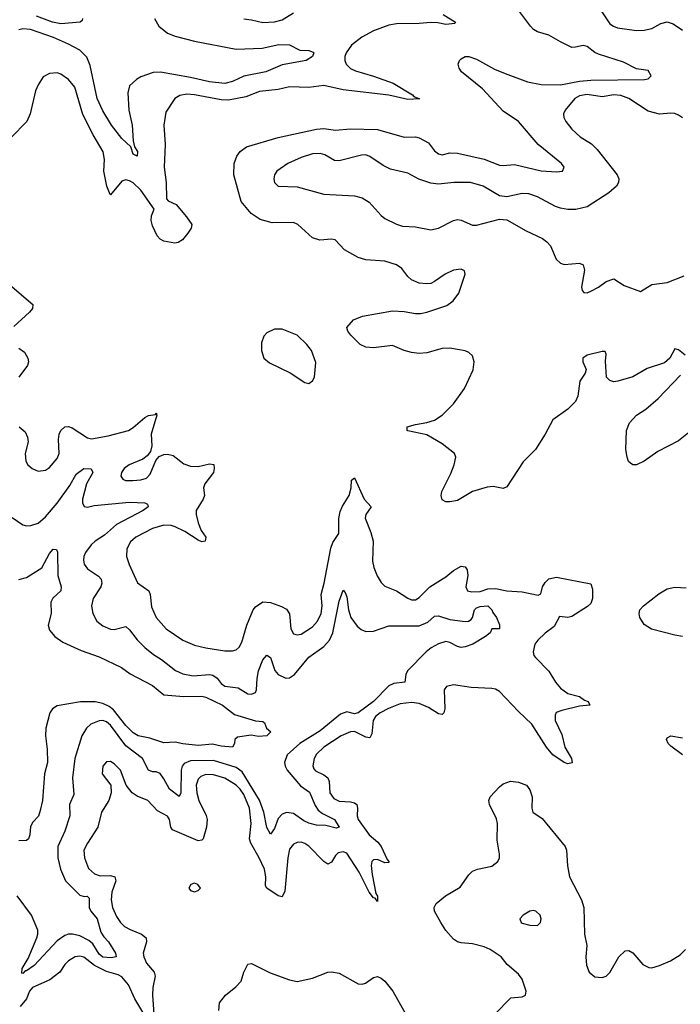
# Model space of a CAD drawing. Header units: inches. Extents: x 1843162 to 1959474, y 907081 to 1016326.
# Tile 135 of 256: x 1881634 to 1885099, y 961222 to 966384. Entities that reach past the tile are written whole.
import ezdxf

# ---------------------------------------------------------------- set-up
doc = ezdxf.new("R2010")
doc.units = ezdxf.units.IN
doc.header["$MEASUREMENT"] = 0
doc.layers.add('B8986', color=7, linetype='Continuous')

msp = doc.modelspace()

# ---------------------------------------------------------------- linework, layer by layer
at = {"layer": 'B8986', "color": 5}
for points, elevation in [([(1885125.5, 964625.5), (1885090, 964653), (1885070, 964657.3), (1885043.5, 964610), (1885015.7, 964584.3), (1884925.5, 964554.5), (1884850, 964512), (1884772.3, 964487.7), (1884750, 964485.9), (1884730, 964491.4), (1884712.4, 964510), (1884706.5, 964593.5), (1884710.5, 964630.5), (1884704.7, 964644.7), (1884690, 964644.9), (1884610, 964624.4), (1884588.8, 964610), (1884588.3, 964590), (1884604.7, 964550), (1884600.3, 964530), (1884571.6, 964488.4), (1884561.8, 964410), (1884550, 964382.6), (1884510, 964341.5), (1884430, 964285.2), (1884390, 964210.4), (1884339.7, 964130), (1884274.6, 964065.4), (1884190, 963934.9), (1884170, 963925.3), (1884116.7, 963936.7), (1884086.5, 963933.5), (1884010, 963910.3), (1883930, 963863.7), (1883890, 963855.5), (1883870, 963856.3), (1883850, 963866.8), (1883844.9, 963890), (1883848.9, 963910), (1883896.1, 964003.9), (1883913.4, 964050), (1883921.6, 964090), (1883914, 964110), (1883850, 964159.6), (1883770, 964206.4), (1883670, 964227.7), (1883666, 964230), (1883666.8, 964250), (1883710, 964262), (1883770, 964271.1), (1883810, 964284.4), (1883850, 964309.8), (1883908.9, 964370), (1883966.7, 964450), (1884012.7, 964547.3), (1884018, 964590), (1884010, 964620.7), (1883990, 964639.5), (1883970, 964647), (1883890, 964660.8), (1883850, 964659), (1883770, 964637.4), (1883730, 964633.7), (1883690, 964638.4), (1883651.3, 964650), (1883590, 964675.8), (1883490, 964663.1), (1883450, 964666), (1883420.7, 964680.7), (1883370.7, 964730), (1883356, 964750), (1883350.8, 964770), (1883384.9, 964810), (1883431.3, 964830), (1883590, 964856.5), (1883650, 964854), (1883710, 964843.1), (1883737, 964843), (1883770, 964849.8), (1883874.5, 964885.5), (1883908.2, 964910), (1883937.6, 964950), (1883970.7, 965050), (1883966.8, 965066.8), (1883950, 965075.5), (1883910, 965070.4), (1883865.2, 965050), (1883810, 965010.4), (1883790, 965001.3), (1883770, 964998), (1883730, 965002.3), (1883690, 965019.5), (1883670, 965037.6), (1883638.4, 965078.4), (1883610, 965099.2), (1883550, 965117.3), (1883450, 965125.1), (1883410, 965137.7), (1883337.8, 965177.8), (1883289, 965229), (1883270, 965232.7), (1883207.7, 965227.7), (1883170, 965239.5), (1883093.4, 965310), (1883070, 965321.2), (1882958.5, 965318.5), (1882895.3, 965335.3), (1882847.3, 965367.3), (1882796.5, 965430), (1882756.8, 965570), (1882758.4, 965630), (1882772.2, 965667.8), (1882790, 965692.3), (1882823.5, 965716.5), (1882990, 965766.7), (1883190.6, 965809.4), (1883230, 965813.6), (1883290, 965804.7), (1883368.4, 965811.6), (1883510, 965808.7), (1883650, 965768.3), (1883710, 965769), (1883730, 965764.4), (1883777.7, 965737.7), (1883810, 965696.9), (1883830, 965679.8), (1883850, 965675.8), (1883890, 965685), (1883930, 965683.4), (1884070, 965651.6), (1884150, 965621), (1884170, 965618.5), (1884230, 965624.3), (1884370, 965591), (1884450, 965585.4), (1884482, 965590), (1884490.2, 965610), (1884476.1, 965630), (1884353, 965730), (1884250.6, 965850.6), (1884170, 965904.2), (1884061, 966021), (1883951.8, 966110), (1883939.5, 966130), (1883934, 966150), (1883940.4, 966170), (1883950, 966178.7), (1883970, 966189.7), (1883990, 966190.7), (1884030, 966176.1), (1884125, 966125), (1884180.8, 966100.8), (1884297.4, 966057.4), (1884370, 966043.5), (1884470, 966042.1), (1884570, 966061.2), (1884630, 966066.9), (1884910.7, 966069.3), (1884930, 966072.8), (1884946, 966090), (1884930, 966118), (1884870, 966125.2), (1884801.6, 966161.6), (1884670, 966202.7), (1884650, 966211.8), (1884610, 966243.2), (1884590, 966248.5), (1884550, 966238.8), (1884530, 966238.6), (1884470, 966266.9), (1884410, 966302), (1884350, 966319.1), (1884330, 966331.5), (1884312.6, 966350), (1884233.9, 966453.9)], 620), ([(1883855.6, 966410), (1883920.4, 966370), (1883915.8, 966364.2), (1883870, 966358), (1883827.3, 966367.3), (1883790, 966369.4), (1883730, 966363.5), (1883610, 966361.6), (1883570, 966354.8), (1883490, 966324.7), (1883427.9, 966292.1), (1883375.1, 966250), (1883345.9, 966210), (1883339.9, 966190), (1883339.8, 966170), (1883347.2, 966150), (1883370, 966128.1), (1883395.6, 966115.6), (1883490, 966087.9), (1883592.9, 966050), (1883694.4, 965990), (1883701.3, 965981.3), (1883731.4, 965968.6), (1883670, 965966), (1883570, 965988.5), (1883330, 966016.3), (1883230, 966038.8), (1883150, 966028.4), (1883050, 966031), (1882990, 966017), (1882892.1, 966007.9), (1882820.6, 965979.4), (1882730, 965962.1), (1882690, 965963.7), (1882551.2, 965988.8), (1882510, 965992.3), (1882473.6, 965986.4), (1882446.9, 965970), (1882401.3, 965898.7), (1882390.2, 965830), (1882397.5, 965730), (1882392.3, 965610), (1882401.8, 965530), (1882404.1, 965444.1), (1882413.3, 965433.3), (1882455.2, 965415.2), (1882509.4, 965350), (1882536.1, 965310), (1882532.7, 965290), (1882515.4, 965264.6), (1882488, 965230), (1882464.5, 965215.5), (1882448.1, 965211.9), (1882390, 965221.7), (1882370, 965233.5), (1882354.3, 965250), (1882330, 965303.5), (1882323.2, 965330), (1882325.4, 965354.6), (1882338.8, 965390), (1882270, 965489.9), (1882230, 965527.8), (1882210, 965539.4), (1882190, 965543.2), (1882170, 965536.5), (1882110, 965465.6), (1882107.8, 965467.8), (1882091.3, 965511.3), (1882074.5, 965590), (1882078.5, 965650), (1882072.6, 965690), (1882019.9, 965779.9), (1881965.9, 965885.9), (1881923.5, 966030), (1881890.5, 966070.5), (1881850, 966098), (1881830, 966105.7), (1881790, 966102), (1881756.9, 966083.1), (1881730, 966041.6), (1881717.1, 966010), (1881689.5, 965890), (1881671.6, 965850), (1881590, 965765.1)], 580), ([(1881964, 966390), (1881961, 966379), (1881950.3, 966369.7), (1881850, 966362.1), (1881805.6, 966370), (1881721.7, 966401.7)], 540), ([(1882810, 966387.3), (1882850, 966383.2), (1882910, 966369.2), (1882970, 966372.6), (1883010, 966383.2), (1883070, 966420.2)], 580), ([(1884683.7, 966430), (1884730, 966362.6), (1884748.7, 966348.7), (1884770, 966341.2), (1884870, 966326), (1884910, 966328), (1884950, 966337.3), (1884996.6, 966363.4), (1885030, 966371.7), (1885061.6, 966361.6), (1885110, 966328.7)], 640), ([(1882341.2, 966390), (1882364.6, 966350), (1882410, 966312.7), (1882450, 966296.4), (1882550, 966270.1), (1882770, 966228.4), (1882905.9, 966234.1), (1882994.1, 966254.1), (1883050, 966252.4), (1883104.1, 966224.1), (1883150, 966221.3), (1883173.4, 966213.4), (1883177.3, 966210), (1883170.5, 966190), (1883137.3, 966170), (1883010, 966146.8), (1882924.2, 966110), (1882810, 966087), (1882750, 966059), (1882710, 966048.2), (1882630, 966057.4), (1882530, 966080.7), (1882371.9, 966108.1), (1882333.4, 966106.6), (1882270, 966084.2), (1882247.3, 966070), (1882210, 966036), (1882200.5, 965999.5), (1882206.5, 965910), (1882224.2, 965830), (1882228.4, 965748.4), (1882236.2, 965716.2), (1882251.8, 965691.8), (1882250, 965667.3), (1882230, 965678.4), (1882216.9, 965716.9), (1882170, 965760.9), (1882116.2, 965830), (1882070, 965906), (1882041, 965970), (1882003, 966143), (1881986.5, 966186.5), (1881950, 966223.2), (1881890, 966255.8), (1881812, 966290), (1881690, 966332), (1881650, 966335.8), (1881628.8, 966331.2)], 560), ([(1885110, 965869.5), (1885090, 965883.5), (1885070, 965892.3), (1885050, 965893.7), (1884990, 965888.3), (1884930, 965903.1), (1884830, 965969.8), (1884786.6, 965986.6), (1884750, 965988.9), (1884690, 965979.5), (1884610, 965990.9), (1884570, 965985.2), (1884546, 965970), (1884494.4, 965910), (1884486, 965890), (1884488.4, 965870), (1884498, 965850), (1884530, 965808.8), (1884574, 965770), (1884632.7, 965732.7), (1884662.6, 965702.6), (1884768.4, 965570), (1884777.6, 965550), (1884775.3, 965530), (1884763.7, 965510), (1884724, 965476), (1884610, 965401.6), (1884551.7, 965388.3), (1884510, 965388), (1884470, 965395.1), (1884444.5, 965404.5), (1884350, 965455.3), (1884304, 965470), (1884270, 965471.6), (1884190, 965455.6), (1884150, 965459.7), (1884064.5, 965510), (1883999, 965530), (1883910.7, 965530.7), (1883830, 965520.6), (1883790, 965527.3), (1883727.4, 965547.4), (1883670, 965579.3), (1883579.4, 965599.4), (1883540, 965620), (1883470, 965667.1), (1883450, 965674.8), (1883426.2, 965673.8), (1883310, 965643.1), (1883285.9, 965645.9), (1883234.9, 965674.9), (1883210, 965682.8), (1883170, 965679.8), (1883110, 965661.5), (1883041.3, 965630), (1882982.4, 965590), (1882970.4, 965570), (1882966.7, 965550), (1882970.4, 965530.4), (1882990.4, 965510.4), (1883090, 965506.5), (1883230, 965468.9), (1883390, 965459.7), (1883430, 965449.2), (1883466.6, 965426.6), (1883530, 965357.6), (1883550, 965342), (1883610, 965311.8), (1883641.8, 965301.8), (1883710, 965298.3), (1883790, 965282.7), (1883830, 965290.3), (1883910, 965330.4), (1883930, 965335.3), (1883950, 965332.2), (1884010, 965306.3), (1884030, 965306.5), (1884150, 965338), (1884190, 965334.4), (1884290, 965275.8), (1884375.6, 965235.6), (1884399.6, 965219.6), (1884418, 965198), (1884448.5, 965128.5), (1884470, 965107.7), (1884490, 965100.5), (1884570, 965107.3), (1884590, 965098), (1884596.3, 965070), (1884581, 964981), (1884583.6, 964963.6), (1884592.7, 964952.7), (1884610, 964952), (1884630, 964961), (1884670, 964981), (1884709.5, 965010.5), (1884750, 965024.7), (1884804.7, 964990), (1884890, 964958.4), (1884950, 964995.6), (1885030, 965006.3), (1885119.1, 965040.9)], 640), ([(1881570, 965004.1), (1881702, 964890), (1881700.7, 964870), (1881684.9, 964850), (1881604, 964776)], 580), ([(1881630, 964662.4), (1881659.9, 964639.9), (1881677, 964610), (1881679.5, 964590), (1881674.9, 964570), (1881628.8, 964510)], 580), ([(1885230, 964288.2), (1885090, 964176.1), (1884980.9, 964119.1), (1884909.4, 964070), (1884870, 964050.4), (1884850, 964050.4), (1884838.5, 964058.5), (1884828.2, 964068.2), (1884820.3, 964090), (1884814, 964130), (1884816.5, 964230), (1884832.2, 964270), (1884870, 964309.8), (1884919, 964341), (1884983.1, 964396.9), (1885099.6, 964520.4)], 620), ([(1881630.7, 964250), (1881662.8, 964222.8), (1881675.6, 964195.6), (1881678, 964170), (1881663, 964110), (1881666, 964070), (1881676, 964050), (1881698.8, 964030), (1881730, 964017.1), (1881770, 964021.6), (1881790, 964035.5), (1881830, 964083.1), (1881841.4, 964110), (1881837.2, 964182.8), (1881840.4, 964210), (1881849.8, 964230.2), (1881870, 964248.9), (1881890, 964251.3), (1881910, 964244.7), (1881990, 964191.1), (1882010, 964187.1), (1882097.7, 964202.3), (1882205.1, 964230), (1882230, 964245.2), (1882290, 964297.7), (1882310, 964308.8), (1882345.6, 964314.4), (1882350, 964322), (1882353, 964310), (1882323, 964210), (1882326.6, 964150), (1882319.7, 964120.3), (1882302.9, 964097.1), (1882280.1, 964079.9), (1882208.1, 964050), (1882182.6, 964030), (1882168.6, 964010), (1882164.4, 963990), (1882174.1, 963974.1), (1882188.7, 963968.7), (1882227.5, 963967.5), (1882270, 963970.9), (1882299.7, 963980.3), (1882318.5, 964001.5), (1882347.3, 964072.7), (1882366, 964094), (1882390, 964104.2), (1882410, 964106.2), (1882439.3, 964099.3), (1882495, 964055), (1882530, 964042.6), (1882570, 964040.4), (1882630, 964055.6), (1882652, 964052), (1882654.9, 964030), (1882650.2, 964010), (1882605.8, 963950), (1882598.9, 963930), (1882602.6, 963890), (1882596.5, 963870), (1882560.3, 963810), (1882559.7, 963790), (1882570, 963745.5), (1882585.8, 963705.8), (1882610.3, 963670), (1882606, 963650), (1882590, 963646.6), (1882570, 963654.8), (1882500.9, 963700.9), (1882450, 963725.6), (1882428.3, 963731.7), (1882390, 963733.4), (1882330, 963716.1), (1882243.2, 963670), (1882214.5, 963645.5), (1882196.3, 963610), (1882194.6, 963570), (1882207.3, 963527.3), (1882251.8, 963431.8), (1882311, 963390), (1882318.7, 963370), (1882324.8, 963304.8), (1882349.6, 963249.6), (1882402.8, 963190), (1882490.4, 963130), (1882550, 963104.5), (1882610, 963090.2), (1882710, 963075.2), (1882750, 963074.7), (1882770, 963080.3), (1882785.4, 963094.6), (1882798.9, 963121.1), (1882825.6, 963210), (1882858, 963290), (1882870, 963306.2), (1882910, 963331.3), (1882950, 963327.9), (1883008.1, 963308.1), (1883033, 963293), (1883049.2, 963269.2), (1883056.1, 963190), (1883070, 963164.6), (1883090, 963158), (1883110, 963162.2), (1883170, 963201.2), (1883195.4, 963230), (1883214.8, 963270), (1883219.9, 963310), (1883215.4, 963370), (1883231.7, 963430), (1883266.4, 963613.6), (1883277, 963643), (1883308.2, 963690), (1883308.1, 963768.1), (1883315.4, 963804.6), (1883326.5, 963833.5), (1883362, 963890), (1883373.3, 963930), (1883374.5, 963970), (1883390, 963982.4), (1883440.5, 963870), (1883478, 963830), (1883450.2, 963790), (1883446.8, 963770), (1883475.8, 963695.8), (1883487.9, 963650), (1883485, 963545), (1883491.2, 963511.2), (1883508.4, 963468.4), (1883530, 963433.7), (1883550, 963414.6), (1883610.1, 963390.1), (1883670, 963350.2), (1883690, 963342.2), (1883710, 963342.2), (1883730, 963353.8), (1883786, 963410), (1883870, 963463.1), (1883910, 963496.1), (1883950, 963518.4), (1883970, 963516), (1883980.4, 963500.4), (1883985.2, 963470), (1883974.3, 963410), (1883983.8, 963390), (1884004.9, 963384.9), (1884050, 963385.3), (1884090, 963399.1), (1884130, 963401.7), (1884190, 963388.7), (1884270, 963384.2), (1884354.1, 963365.9), (1884367, 963373), (1884376, 963410), (1884390, 963433.5), (1884410, 963451.5), (1884450, 963461.1), (1884630, 963426.4), (1884638.2, 963398.2), (1884639.4, 963350), (1884630, 963323.4), (1884612.6, 963307.4), (1884530, 963254.6), (1884510, 963249.6), (1884465.7, 963254.3), (1884437.8, 963202.2), (1884390, 963167.6), (1884351.7, 963130), (1884337, 963110), (1884326.7, 963070), (1884331.6, 963050), (1884339.3, 963039.3), (1884410, 962968.9), (1884444.1, 962910), (1884470, 962879.2), (1884510, 962851.8), (1884570, 962836), (1884596.8, 962816.8), (1884616.3, 962810), (1884624.7, 962790), (1884570, 962784.2), (1884477.4, 962762.6), (1884448.8, 962751.2), (1884442.3, 962737.7), (1884443.2, 962710), (1884477, 962637), (1884493.5, 962570), (1884529, 962510), (1884531.5, 962488.5), (1884510, 962482.4), (1884490.3, 962489.7), (1884430, 962529.3), (1884396.6, 962570), (1884320.7, 962690), (1884250, 962756.2), (1884150, 962861.7), (1884130, 962873.2), (1884110, 962877), (1884002.9, 962882.9), (1883910, 962896.1), (1883872.4, 962887.6), (1883860.2, 962870), (1883864.9, 962770), (1883858, 962750), (1883850, 962741.3), (1883830, 962744.5), (1883777.9, 962777.9), (1883730, 962798.4), (1883690, 962804.4), (1883630, 962796.6), (1883567.8, 962772.2), (1883525.6, 962750), (1883500.1, 962730), (1883487.5, 962710), (1883480.8, 962639.2), (1883470, 962619.1), (1883450, 962621.6), (1883390, 962651.4), (1883370, 962650.4), (1883320.6, 962630), (1883228.6, 962570), (1883190, 962532.4), (1883178, 962510), (1883171.9, 962471.9), (1883177.2, 962457.2), (1883186.1, 962446.1), (1883230, 962425.5), (1883250.2, 962410), (1883256.8, 962390), (1883260.4, 962330), (1883281.6, 962301.6), (1883310, 962287.3), (1883370, 962283.6), (1883390, 962278.4), (1883401.8, 962270), (1883406, 962250), (1883403.3, 962210), (1883410.1, 962190), (1883467.2, 962110), (1883512, 962072), (1883530.1, 962050), (1883560.9, 961980.9), (1883571.1, 961970), (1883570, 961965.2), (1883550, 961964.4), (1883510, 961980.2), (1883490, 961979.8), (1883480.9, 961970), (1883476.8, 961950), (1883482.1, 961902.1), (1883502.7, 961802.7), (1883510.7, 961789.3), (1883510, 961761.6), (1883499.2, 961779.2), (1883490, 961780.8), (1883466.6, 961810), (1883415.3, 961915.3), (1883350, 962014.9), (1883330, 962021.3), (1883304.2, 962015.8), (1883290, 962002), (1883270, 961966.3), (1883250, 961957.3), (1883230, 961969.8), (1883150, 962050.6), (1883130, 962065.7), (1883110, 962071.4), (1883090, 962069.8), (1883070, 962060.8), (1883050, 962035.8), (1883039.8, 961990), (1883025, 961815), (1883010, 961786.2), (1882990, 961790.7), (1882929.9, 961829.9), (1882923.2, 961843.2), (1882924.3, 961890), (1882918.4, 961930), (1882890, 961989.8), (1882846, 962066), (1882838.8, 962090), (1882847.5, 962170), (1882839.2, 962250), (1882810, 962321.7), (1882790.6, 962350.6), (1882770, 962371.2), (1882710, 962407.6), (1882650, 962425.6), (1882610, 962426.1), (1882584.3, 962415.7), (1882570, 962401.4), (1882559.6, 962370), (1882563.1, 962330), (1882574.3, 962290), (1882611.4, 962211.4), (1882616.5, 962190), (1882613.4, 962150), (1882596.3, 962090), (1882590, 962082.3), (1882570, 962078.6), (1882436, 962136), (1882426, 962150), (1882419.3, 962190), (1882408.9, 962208.9), (1882356.4, 962236.4), (1882305.4, 962290), (1882250, 962313.7), (1882224.2, 962330), (1882191.7, 962370), (1882163, 962450), (1882130, 962482.6), (1882110, 962494), (1882090, 962493), (1882070.4, 962470), (1882066.5, 962430), (1882111.5, 962371.5), (1882113.4, 962330), (1882101.1, 962290), (1882063.8, 962230), (1882044.5, 962150), (1881990, 962066.9), (1881971.1, 962030), (1881973.7, 961990), (1881994.1, 961934.1), (1882025.6, 961905.6), (1882055.7, 961895.7), (1882110, 961896.4), (1882133, 961890), (1882138, 961870), (1882117.5, 961810), (1882113.2, 961770), (1882121, 961730), (1882141.8, 961681.8), (1882162.7, 961650), (1882184.5, 961630), (1882213.4, 961613.4), (1882273.4, 961590), (1882298.2, 961570), (1882299.7, 961550), (1882282.2, 961490), (1882285, 961470), (1882298.3, 961438.3), (1882339.1, 961390), (1882344.5, 961370), (1882332.9, 961310), (1882330.8, 961270), (1882338.2, 961170)], 580), ([(1881594.6, 963774.6), (1881650, 963736.1), (1881670, 963730.2), (1881691.7, 963731.7), (1881730, 963744.5), (1881770, 963777.4), (1881830.9, 963849.1), (1881897.5, 963942.5), (1881930, 964001), (1881970.2, 964030.2), (1882008.7, 964028.7), (1882017.4, 964010), (1881983.9, 963950), (1881963.7, 963870), (1881962.7, 963850), (1881971.4, 963831.4), (1881990, 963828.7), (1882023.9, 963836.1), (1882210, 963854.3), (1882290.1, 963850.1), (1882303.8, 963843.8), (1882308.5, 963830), (1882281.5, 963810), (1882142.3, 963737.7), (1882078, 963682), (1882030, 963649.8), (1882009.2, 963630), (1881979.7, 963590), (1881970.2, 963570), (1881968, 963550), (1881972.9, 963530), (1881990, 963504.2), (1882046.8, 963466.8), (1882061.5, 963450), (1882064.9, 963430), (1882059.3, 963410), (1882019.6, 963350), (1882010.2, 963310), (1882017.6, 963270), (1882038.3, 963230), (1882070, 963205.2), (1882110, 963189.1), (1882130, 963187.6), (1882190, 963202), (1882210, 963185.7), (1882250, 963132.4), (1882290, 963092.1), (1882336, 963056), (1882378.5, 963030), (1882451.3, 962971.3), (1882490, 962955), (1882544, 962944), (1882630, 962951.3), (1882647.3, 962947.3), (1882670, 962931.1), (1882690, 962904), (1882709.5, 962889.6), (1882780.7, 962880.7), (1882830, 962850.3), (1882850, 962847.6), (1882870, 962857.1), (1882876.8, 962870), (1882879, 962930), (1882886.8, 962970), (1882910, 963027.4), (1882930, 963052.6), (1882950, 963040.3), (1882972, 962972), (1882989.2, 962950), (1883030, 962932.4), (1883050, 962933.8), (1883075.1, 962950), (1883150, 963042), (1883230, 963097), (1883259.3, 963130), (1883276.9, 963170), (1883310, 963334.8), (1883330, 963393.4), (1883341.4, 963381.4), (1883350, 963358), (1883358.2, 963290), (1883370.2, 963250.2), (1883403.9, 963203.9), (1883426, 963186), (1883450, 963176.5), (1883490, 963177.6), (1883570, 963206.7), (1883730, 963205.9), (1883774.1, 963225.9), (1883810, 963256.1), (1883830, 963259.1), (1883890, 963238.4), (1883970, 963229.1), (1883988.7, 963231.3), (1884001.5, 963238.5), (1884009.8, 963250.2), (1884019.3, 963290), (1884030, 963301.2), (1884050, 963307.6), (1884090, 963311), (1884110, 963290.7), (1884115.3, 963275.3), (1884134.9, 963250), (1884150, 963211.3), (1884150.5, 963189.5), (1884110, 963189.4), (1884101.5, 963170), (1884078, 963150), (1884010.2, 963110), (1883970, 963095.5), (1883950, 963092.5), (1883930, 963097), (1883890, 963119), (1883870, 963123.9), (1883830, 963111.4), (1883793, 963090), (1883766, 963070), (1883667.5, 962970), (1883659.3, 962950), (1883654.4, 962910), (1883596.7, 962903.3), (1883570, 962892), (1883489.7, 962810), (1883410, 962749.9), (1883390, 962745.2), (1883350, 962754.7), (1883317.6, 962742.4), (1883210, 962655.6), (1883104, 962590), (1883036.3, 962530), (1883023.2, 962490), (1883025.9, 962470), (1883036.2, 962450), (1883106.4, 962366.4), (1883153.4, 962333.4), (1883183.6, 962263.6), (1883199.9, 962239.9), (1883222.1, 962222.1), (1883284.9, 962190), (1883310.3, 962150), (1883294.1, 962145.9), (1883239.1, 962159.1), (1883190, 962161.9), (1883150, 962170.9), (1883123.6, 962183.6), (1883070, 962221.8), (1883033.4, 962226.6), (1883010, 962219.1), (1882990, 962195.4), (1882970, 962143), (1882950, 962114.5), (1882930, 962149.5), (1882915.2, 962230), (1882892.1, 962292.1), (1882800.3, 962440.3), (1882770, 962463), (1882650, 962499.4), (1882530, 962498), (1882495.8, 962484.2), (1882485.4, 962470), (1882480.1, 962450), (1882479.8, 962330), (1882470, 962311.1), (1882419.2, 962350), (1882390, 962404.6), (1882370, 962431.2), (1882350, 962440.8), (1882330, 962441.1), (1882309.1, 962449.1), (1882278.7, 962510), (1882190, 962577.1), (1882110, 962685.4), (1882090, 962703), (1882070, 962709.2), (1882050, 962707.8), (1882007.7, 962690), (1881984.9, 962670), (1881959.2, 962630), (1881922.9, 962510), (1881911.7, 962410), (1881917.7, 962322.3), (1881894.4, 962270), (1881897.4, 962210), (1881870.1, 962130), (1881834, 962050), (1881833.8, 961990), (1881847.5, 961930), (1881873.9, 961870), (1881950, 961794), (1881972.3, 961787.7), (1881988.4, 961788.4), (1881998.5, 961778.5), (1881998.8, 961730), (1882007.3, 961710), (1882040.3, 961670), (1882059.3, 961599.3), (1882075, 961575), (1882100.2, 961550), (1882136.9, 961490), (1882139.1, 961470), (1882113.9, 961466.1), (1882070, 961469.9), (1882050, 961485.6), (1882018.2, 961538.2), (1881996.8, 961556.9), (1881950, 961580.4), (1881910.1, 961589.9), (1881890, 961589.2), (1881870, 961583.4), (1881830, 961555), (1881710, 961425.9), (1881670, 961396.8), (1881663.2, 961396.8), (1881650, 961382.9), (1881645.4, 961385.4), (1881646.9, 961410), (1881677.5, 961462.5), (1881723, 961570), (1881729.5, 961590), (1881729.4, 961610), (1881695.8, 961690), (1881620.5, 961790)], 560), ([(1881630, 963448.1), (1881670, 963458.9), (1881750, 963509.2), (1881790, 963585.5), (1881810, 963607.7), (1881826.8, 963606.8), (1881832.6, 963592.6), (1881834.1, 963470), (1881851.8, 963410), (1881850.2, 963390), (1881808.4, 963351.6), (1881796.6, 963330), (1881798.9, 963270), (1881783.2, 963210), (1881790, 963183.1), (1881818.5, 963150), (1881860.4, 963120.4), (1881956.4, 963076.4), (1882050, 963043.5), (1882167.8, 962987.8), (1882213.9, 962953.9), (1882330, 962892.8), (1882390, 962843.6), (1882495.6, 962835.6), (1882590, 962837.9), (1882610, 962832.1), (1882697.4, 962790), (1882761.2, 962741.2), (1882870, 962707.7), (1882910, 962704.9), (1882918, 962698), (1882928.9, 962668.9), (1882950.8, 962650), (1882930, 962629.8), (1882885.8, 962625.8), (1882847.3, 962632.7), (1882777.3, 962622.7), (1882762.8, 962610), (1882760.7, 962590), (1882750, 962569.5), (1882690, 962574.5), (1882644.9, 962584.9), (1882570, 962579.4), (1882490, 962586.6), (1882450, 962595.5), (1882390, 962593), (1882316.5, 962616.5), (1882256.2, 962630), (1882230, 962644.4), (1882190, 962683.8), (1882126.2, 962766.2), (1882103.7, 962783.7), (1882070, 962798.5), (1882030, 962807.7), (1881952.2, 962807.8), (1881830, 962786), (1881806, 962770), (1881791.5, 962750), (1881771.8, 962670), (1881770.1, 962630), (1881778.8, 962558.8), (1881779.5, 962490), (1881763.5, 962430), (1881752.9, 962290), (1881741.4, 962238.6), (1881731.7, 962208.3), (1881702.4, 962177.6), (1881690, 962153.2), (1881687.4, 962110), (1881680.3, 962090), (1881670, 962080.5), (1881630, 962078.7)], 540), ([(1885110, 963150.2), (1885070, 963157.3), (1884947.7, 963187.7), (1884910, 963212.7), (1884887.7, 963250), (1884883.6, 963270), (1884886.3, 963290), (1884906, 963310), (1884986.9, 963373.1), (1885030, 963399.8), (1885070, 963409.2), (1885130, 963404.9)], 620), ([(1885110.2, 962530.2), (1885050, 962574.8), (1885034.8, 962590), (1885026, 962610), (1885030, 962618), (1885050, 962628.7), (1885110, 962619.6)], 620), ([(1884127.1, 961170), (1884210, 961255.8), (1884270, 961260.4), (1884288, 961270), (1884291.3, 961290), (1884270, 961354.3), (1884250, 961379.7), (1884190.2, 961430), (1884159.7, 961470), (1884101.8, 961510), (1884070, 961523.3), (1884010, 961538.1), (1883950, 961544.2), (1883930, 961550.1), (1883910, 961563.1), (1883870, 961608), (1883842.4, 961650), (1883810.2, 961710), (1883807.7, 961730), (1883818.9, 961750), (1883867.9, 961790), (1883944.1, 961835.9), (1883990, 961901.1), (1884010, 961919.3), (1884034.8, 961930), (1884110, 961946.2), (1884142.6, 961970), (1884150.2, 961990), (1884150.2, 962009.8), (1884138.3, 962081.7), (1884139.5, 962170), (1884134.6, 962194.6), (1884099.1, 962270), (1884095.5, 962290), (1884102, 962310), (1884150, 962362), (1884170, 962378.4), (1884208.8, 962391.2), (1884250, 962387.1), (1884292.8, 962370), (1884310, 962346.6), (1884322.3, 962310), (1884320.9, 962250), (1884325.7, 962230), (1884375.4, 962195.4), (1884495.4, 962050), (1884501.6, 962030), (1884508.2, 961948.2), (1884518.8, 961890), (1884581.6, 961770), (1884593.1, 961730), (1884596.7, 961590), (1884608.5, 961530), (1884603.2, 961470), (1884606.6, 961426.6), (1884620.5, 961390), (1884650, 961366.3), (1884690, 961361.6), (1884710.7, 961370), (1884730, 961389.3), (1884777.6, 961470), (1884810, 961502), (1884830, 961504.5), (1884850, 961492), (1884902.9, 961430), (1884934.3, 961414.3), (1884950, 961414), (1884990, 961425.1), (1885047.7, 961450), (1885099, 961481), (1885127, 961510)], 620), ([(1882295, 961155), (1882237.3, 961250), (1882204.5, 961324.5), (1882170, 961365.2), (1882150, 961376.1), (1882090, 961393.1), (1882026.1, 961426.1), (1881970, 961469.2), (1881950, 961474.5), (1881924.9, 961470), (1881890.3, 961450), (1881870.1, 961429.9), (1881843.9, 961390), (1881791.3, 961350), (1881701.9, 961310), (1881685.1, 961290), (1881668.8, 961251.2), (1881636.1, 961210)], 580), ([(1882678.7, 961190), (1882682.4, 961230), (1882712.7, 961270), (1882767.1, 961312.9), (1882796.5, 961343.5), (1882810.5, 961390), (1882830, 961433.2), (1882850, 961436), (1882947, 961387), (1883050, 961350.9), (1883090, 961341.7), (1883170, 961359.8), (1883249.6, 961389.6), (1883270, 961392.8), (1883310, 961385.4), (1883410.2, 961329.8), (1883430, 961327.6), (1883448.1, 961331.9), (1883490, 961362.6), (1883510, 961367.1), (1883530, 961359.8), (1883550, 961343.8), (1883591.4, 961290), (1883655.6, 961175.6)], 620)]:
    msp.add_lwpolyline(points, dxfattribs=dict(at, elevation=elevation))
for points, elevation in [([(1883010, 964760.3), (1882970, 964760.3), (1882930, 964741.3), (1882915.1, 964724.9), (1882902.3, 964690), (1882902.6, 964650), (1882915.3, 964610), (1882944.1, 964584.1), (1883052.4, 964532.4), (1883130, 964481), (1883150, 964476), (1883170, 964491), (1883180.9, 964510), (1883187.2, 964587.2), (1883165.1, 964650), (1883141, 964681), (1883089.1, 964729.1)], 620), ([(1882550, 961857.2), (1882532, 961850), (1882521, 961830), (1882530, 961818), (1882550, 961811.3), (1882570, 961818), (1882582, 961830), (1882568, 961850)], 620), ([(1884330, 961713.6), (1884310, 961709.4), (1884274.8, 961690), (1884258, 961670), (1884264.7, 961650), (1884270, 961647.3), (1884310, 961636.3), (1884350, 961634.8), (1884365.2, 961650), (1884369.3, 961670), (1884363.7, 961690), (1884342, 961710)], 640)]:
    msp.add_lwpolyline(points, close=True, dxfattribs=dict(at, elevation=elevation))

doc.saveas('drawing.dxf')
